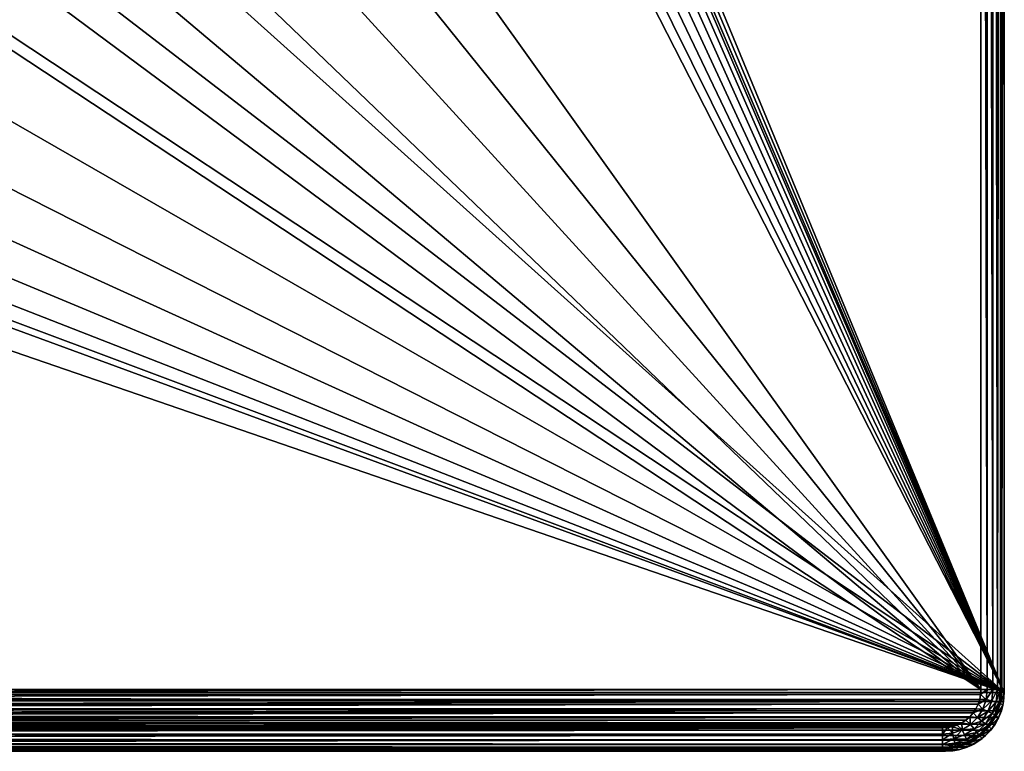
# Model space of a CAD drawing. Header units: metres. Extents: x -50 to 50, y -86 to 50.
# Tile 230 of 256: x 17 to 50, y -50 to -25. Entities that reach past the tile are written whole.
import ezdxf

# ---------------------------------------------------------------- set-up
doc = ezdxf.new("R2010")
doc.units = ezdxf.units.M
doc.layers.add('solid_MONTA1__SW0001', color=7, linetype='CONTINUOUS')

msp = doc.modelspace()

# ---------------------------------------------------------------- linework, layer by layer
at = {"layer": 'solid_MONTA1__SW0001'}
for points in [[(21.249317, -8.801449, 108.5), (49.207382, -47.907547, 108.5), (49.207382, 47.907547, 108.5)], [(26.202694, 9.536955, 102.5), (50, 48.000282, 102.5), (50, -47.999832, 102.5)], [(49.421345, 47.907581, 108.466499), (49.207382, 47.907547, 108.5), (49.421341, -47.907581, 108.466499)], [(49.421341, -47.907581, 108.466499), (49.207382, 47.907547, 108.5), (49.207382, -47.907547, 108.5)], [(49.421345, 47.907581, 108.466499), (49.421341, -47.907581, 108.466499), (49.615028, -47.907581, 108.369057)], [(49.615028, 47.907581, 108.369057), (49.421345, 47.907581, 108.466499), (49.615028, -47.907581, 108.369057)], [(49.615028, 47.907581, 108.369057), (49.615028, -47.907581, 108.369057), (49.769608, -47.907581, 108.217018)], [(49.769604, 47.907581, 108.217018), (49.615028, 47.907581, 108.369057), (49.769608, -47.907581, 108.217018)], [(49.870243, 47.907581, 108.024979), (49.769604, 47.907581, 108.217018), (49.769608, -47.907581, 108.217018)], [(49.870243, 47.907581, 108.024979), (49.769608, -47.907581, 108.217018), (49.870247, -47.907581, 108.024971)], [(49.870243, 47.907581, 108.024979), (49.870247, -47.907581, 108.024971), (49.907276, -47.907581, 107.812218)], [(49.907276, 47.907581, 107.812218), (49.870243, 47.907581, 108.024979), (49.907276, -47.907581, 107.812218)], [(49.921452, 47.921757, 107), (49.907276, 47.907581, 107.812218), (49.907276, -47.907581, 107.812218)], [(49.921452, 47.921757, 107), (49.907276, -47.907581, 107.812218), (49.921452, -47.921757, 107)], [(50, 48.000282, 107), (49.921452, 47.921757, 107), (49.921452, -47.921757, 107)], [(50, -48.000282, 107), (50, 48.000282, 107), (49.921452, -47.921757, 107)], [(50, -48.000282, 107), (50, -47.999832, 102.5), (50, 48.000282, 102.5)], [(50, -48.000282, 107), (50, 48.000282, 102.5), (50, 48.000282, 107)], [(27.132597, 6.430617, 102.5), (26.202694, 9.536955, 102.5), (50, -47.999832, 102.5)], [(36.431774, -16.172977, 102.5), (27.132597, 6.430617, 102.5), (50, -47.999832, 102.5)], [(21.249317, -8.801449, 108.5), (19.918446, -11.500178, 108.5), (49.207382, -47.907547, 108.5)], [(19.918446, -11.500178, 108.5), (18.247242, -14.001358, 108.5), (49.207382, -47.907547, 108.5)], [(18.247242, -14.001358, 108.5), (16.263428, -16.263428, 108.5), (49.207382, -47.907547, 108.5)], [(16.263428, -16.263428, 108.5), (14.001358, -18.247242, 108.5), (49.207382, -47.907547, 108.5)], [(36.597153, -16.572157, 102.5), (36.431774, -16.172977, 102.5), (50, -47.999832, 102.5)], [(36.653492, -17, 102.5), (36.597153, -16.572157, 102.5), (50, -47.999832, 102.5)], [(36.597153, -17.427843, 102.5), (36.653492, -17, 102.5), (50, -47.999832, 102.5)], [(36.431774, -17.827023, 102.5), (36.597153, -17.427843, 102.5), (50, -47.999832, 102.5)], [(36.169365, -18.16897, 102.5), (36.431774, -17.827023, 102.5), (50, -47.999832, 102.5)], [(14.001358, -18.247242, 108.5), (11.500178, -19.918446, 108.5), (49.207382, -47.907547, 108.5)], [(35.82655, -18.432037, 102.5), (36.169365, -18.16897, 102.5), (50, -47.999832, 102.5)], [(-35.428211, -18.597071, 102.5), (50, -47.999832, 102.5), (-50, -48.000305, 102.5)], [(-35.428211, -18.597071, 102.5), (-7.996583, -26.71307, 102.5), (50, -47.999832, 102.5)], [(35, -18.653471, 102.5), (50, -47.999832, 102.5), (19.135229, -20.282431, 102.5)], [(35, -18.653471, 102.5), (35.428211, -18.597071, 102.5), (50, -47.999832, 102.5)], [(35.428211, -18.597071, 102.5), (35.82655, -18.432037, 102.5), (50, -47.999832, 102.5)], [(11.500178, -19.918446, 108.5), (8.801449, -21.249317, 108.5), (49.207382, -47.907547, 108.5)], [(16.651365, -22.366646, 102.5), (19.135229, -20.282431, 102.5), (50, -47.999832, 102.5)], [(8.801449, -21.249317, 108.5), (-49.207382, -47.907551, 108.5), (49.207382, -47.907547, 108.5)], [(13.942542, -24.148226, 102.5), (16.651365, -22.366646, 102.5), (50, -47.999832, 102.5)], [(11.044392, -25.603817, 102.5), (13.942542, -24.148226, 102.5), (50, -47.999832, 102.5)], [(7.996583, -26.71307, 102.5), (11.044392, -25.603817, 102.5), (50, -47.999832, 102.5)], [(-7.996583, -26.71307, 102.5), (-4.842616, -27.460573, 102.5), (50, -47.999832, 102.5)], [(4.842616, -27.460573, 102.5), (7.996583, -26.71307, 102.5), (50, -47.999832, 102.5)], [(-4.842616, -27.460573, 102.5), (-1.621328, -27.837101, 102.5), (50, -47.999832, 102.5)], [(1.621328, -27.837101, 102.5), (4.842616, -27.460573, 102.5), (50, -47.999832, 102.5)], [(-1.621328, -27.837101, 102.5), (1.621328, -27.837101, 102.5), (50, -47.999832, 102.5)], [(-50, -48.000305, 102.5), (50, -47.999832, 102.5), (49.975121, -48.314095, 102.5)], [(-49.98431, -48.249489, 102.5), (-50, -48.000305, 102.5), (49.975121, -48.314095, 102.5)], [(49.207382, -47.907547, 108.5), (-49.207382, -47.907551, 108.5), (-49.196793, -48.074123, 108.5)], [(49.196785, -48.07412, 108.5), (49.207382, -47.907547, 108.5), (-49.196793, -48.074123, 108.5)], [(49.196785, -48.07412, 108.5), (-49.196793, -48.074123, 108.5), (-49.164242, -48.239235, 108.5)], [(49.164234, -48.239235, 108.5), (49.196785, -48.07412, 108.5), (-49.164242, -48.239235, 108.5)], [(49.383404, -48.244431, 108.466492), (49.196785, -48.07412, 108.5), (49.164234, -48.239235, 108.5)], [(49.421341, -47.907581, 108.466499), (49.207382, -47.907547, 108.5), (49.196785, -48.07412, 108.5)], [(49.383404, -48.244431, 108.466492), (49.421341, -47.907581, 108.466499), (49.196785, -48.07412, 108.5)], [(49.615028, -47.907581, 108.369057), (49.421341, -47.907581, 108.466499), (49.383404, -48.244431, 108.466492)], [(49.572224, -48.287529, 108.369041), (49.615028, -47.907581, 108.369057), (49.383404, -48.244431, 108.466492)], [(49.769608, -47.907581, 108.217018), (49.615028, -47.907581, 108.369057), (49.572224, -48.287529, 108.369041)], [(49.722916, -48.321922, 108.21701), (49.769608, -47.907581, 108.217018), (49.572224, -48.287529, 108.369041)], [(49.870247, -47.907581, 108.024971), (49.769608, -47.907581, 108.217018), (49.722916, -48.321922, 108.21701)], [(49.821026, -48.344318, 108.024971), (49.870247, -47.907581, 108.024971), (49.722916, -48.321922, 108.21701)], [(49.857105, -48.352528, 107.814636), (49.870247, -47.907581, 108.024971), (49.821026, -48.344318, 108.024971)], [(49.857105, -48.352528, 107.814636), (49.907276, -47.907581, 107.812218), (49.870247, -47.907581, 108.024971)], [(49.921452, -47.921757, 107), (49.907276, -47.907581, 107.812218), (49.857105, -48.352528, 107.814636)], [(49.87133, -48.366646, 107), (49.921452, -47.921757, 107), (49.857105, -48.352528, 107.814636)], [(50, -48.000282, 107), (49.921452, -47.921757, 107), (49.87133, -48.366646, 107)], [(49.949947, -48.444191, 107), (50, -48.000282, 107), (49.87133, -48.366646, 107)], [(49.949947, -48.444191, 107), (49.975121, -48.314095, 102.5), (50, -47.999832, 102.5)], [(49.949947, -48.444191, 107), (50, -47.999832, 102.5), (50, -48.000282, 107)], [(-49.937805, -48.494892, 102.5), (-49.98431, -48.249489, 102.5), (49.975121, -48.314095, 102.5)], [(-49.937805, -48.494892, 102.5), (49.975121, -48.314095, 102.5), (49.901169, -48.621258, 102.5)], [(49.164234, -48.239235, 108.5), (-49.164242, -48.239235, 108.5), (-49.109928, -48.401424, 108.5)], [(49.109924, -48.401424, 108.5), (49.164234, -48.239235, 108.5), (-49.109928, -48.401424, 108.5)], [(49.109924, -48.401424, 108.5), (-49.109928, -48.401424, 108.5), (-49.03421, -48.555683, 108.5)], [(49.034206, -48.555683, 108.5), (49.109924, -48.401424, 108.5), (-49.03421, -48.555683, 108.5)], [(49.271461, -48.564396, 108.466499), (49.109924, -48.401424, 108.5), (49.034206, -48.555683, 108.5)], [(49.383404, -48.244431, 108.466492), (49.164234, -48.239235, 108.5), (49.109924, -48.401424, 108.5)], [(49.271461, -48.564396, 108.466499), (49.383404, -48.244431, 108.466492), (49.109924, -48.401424, 108.5)], [(49.572224, -48.287529, 108.369041), (49.383404, -48.244431, 108.466492), (49.271461, -48.564396, 108.466499)], [(49.445957, -48.64843, 108.369057), (49.572224, -48.287529, 108.369041), (49.271461, -48.564396, 108.466499)], [(49.722916, -48.321922, 108.21701), (49.572224, -48.287529, 108.369041), (49.445957, -48.64843, 108.369057)], [(49.58522, -48.715496, 108.217018), (49.722916, -48.321922, 108.21701), (49.445957, -48.64843, 108.369057)], [(49.821026, -48.344318, 108.024971), (49.722916, -48.321922, 108.21701), (49.58522, -48.715496, 108.217018)], [(49.675884, -48.759159, 108.024979), (49.821026, -48.344318, 108.024971), (49.58522, -48.715496, 108.217018)], [(49.709194, -48.775169, 107.816315), (49.821026, -48.344318, 108.024971), (49.675884, -48.759159, 108.024979)], [(49.709194, -48.775169, 107.816315), (49.857105, -48.352528, 107.814636), (49.821026, -48.344318, 108.024971)], [(49.87133, -48.366646, 107), (49.857105, -48.352528, 107.814636), (49.709194, -48.775169, 107.816315)], [(49.723312, -48.789539, 107), (49.87133, -48.366646, 107), (49.709194, -48.775169, 107.816315)], [(49.949947, -48.444191, 107), (49.87133, -48.366646, 107), (49.723312, -48.789539, 107)], [(49.949947, -48.444191, 107), (49.723312, -48.789539, 107), (49.802032, -48.86787, 107)], [(49.949947, -48.444191, 107), (49.802032, -48.86787, 107), (49.901169, -48.621258, 102.5)], [(49.949947, -48.444191, 107), (49.901169, -48.621258, 102.5), (49.975121, -48.314095, 102.5)], [(-49.860939, -48.732986, 102.5), (-49.937805, -48.494892, 102.5), (49.901169, -48.621258, 102.5)], [(-49.860939, -48.732986, 102.5), (49.901169, -48.621258, 102.5), (49.808384, -48.854557, 102.5)], [(-49.754734, -48.959904, 102.5), (-49.860939, -48.732986, 102.5), (49.808384, -48.854557, 102.5)], [(49.034206, -48.555683, 108.5), (-49.03421, -48.555683, 108.5), (-48.939365, -48.698112, 108.5)], [(48.939362, -48.698112, 108.5), (49.034206, -48.555683, 108.5), (-48.939365, -48.698112, 108.5)], [(48.939362, -48.698112, 108.5), (-48.939365, -48.698112, 108.5), (-48.826698, -48.826698, 108.5)], [(48.826698, -48.826698, 108.5), (48.939362, -48.698112, 108.5), (-48.826698, -48.826698, 108.5)], [(49.091118, -48.851425, 108.466507), (48.939362, -48.698112, 108.5), (48.826698, -48.826698, 108.5)], [(49.271461, -48.564396, 108.466499), (49.034206, -48.555683, 108.5), (48.939362, -48.698112, 108.5)], [(49.091118, -48.851425, 108.466507), (49.271461, -48.564396, 108.466499), (48.939362, -48.698112, 108.5)], [(49.445957, -48.64843, 108.369057), (49.271461, -48.564396, 108.466499), (49.091118, -48.851425, 108.466507)], [(49.242542, -48.972179, 108.369057), (49.445957, -48.64843, 108.369057), (49.091118, -48.851425, 108.466507)], [(49.58522, -48.715496, 108.217018), (49.445957, -48.64843, 108.369057), (49.242542, -48.972179, 108.369057)], [(49.363388, -49.068554, 108.217026), (49.58522, -48.715496, 108.217018), (49.242542, -48.972179, 108.369057)], [(49.675884, -48.759159, 108.024979), (49.58522, -48.715496, 108.217018), (49.363388, -49.068554, 108.217026)], [(49.442066, -49.131298, 108.024986), (49.675884, -48.759159, 108.024979), (49.363388, -49.068554, 108.217026)], [(49.470951, -49.15432, 107.817184), (49.675884, -48.759159, 108.024979), (49.442066, -49.131298, 108.024986)], [(49.470951, -49.15432, 107.817184), (49.709194, -48.775169, 107.816315), (49.675884, -48.759159, 108.024979)], [(49.723312, -48.789539, 107), (49.709194, -48.775169, 107.816315), (49.470951, -49.15432, 107.817184)], [(49.802032, -48.86787, 107), (49.808384, -48.854557, 102.5), (49.901169, -48.621258, 102.5)], [(-49.754734, -48.959904, 102.5), (49.808384, -48.854557, 102.5), (49.687214, -49.074158, 102.5)], [(-49.620747, -49.172081, 102.5), (-49.754734, -48.959904, 102.5), (49.687214, -49.074158, 102.5)], [(-49.620747, -49.172081, 102.5), (49.687214, -49.074158, 102.5), (49.53936, -49.276989, 102.5)], [(48.826698, -48.826698, 108.5), (-48.826698, -48.826698, 108.5), (-48.698112, -48.939362, 108.5)], [(48.698112, -48.939365, 108.5), (48.826698, -48.826698, 108.5), (-48.698112, -48.939362, 108.5)], [(48.698112, -48.939365, 108.5), (-48.698112, -48.939362, 108.5), (-48.555683, -49.034206, 108.5)], [(48.555683, -49.03421, 108.5), (48.698112, -48.939365, 108.5), (-48.555683, -49.034206, 108.5)], [(48.555683, -49.03421, 108.5), (-48.555683, -49.034206, 108.5), (-48.401424, -49.109924, 108.5)], [(48.401424, -49.109928, 108.5), (48.555683, -49.03421, 108.5), (-48.401424, -49.109924, 108.5)], [(48.401424, -49.109928, 108.5), (-48.401424, -49.109924, 108.5), (-48.239235, -49.164234, 108.5)], [(48.239235, -49.164242, 108.5), (48.401424, -49.109928, 108.5), (-48.239235, -49.164234, 108.5)], [(48.564396, -49.271465, 108.466499), (48.401424, -49.109928, 108.5), (48.239235, -49.164242, 108.5)], [(48.564396, -49.271465, 108.466499), (48.555683, -49.03421, 108.5), (48.401424, -49.109928, 108.5)], [(48.851421, -49.091122, 108.466507), (48.698112, -48.939365, 108.5), (48.555683, -49.03421, 108.5)], [(48.564396, -49.271465, 108.466499), (48.851421, -49.091122, 108.466507), (48.555683, -49.03421, 108.5)], [(48.972179, -49.242542, 108.369064), (48.851421, -49.091122, 108.466507), (48.564396, -49.271465, 108.466499)], [(48.851421, -49.091122, 108.466507), (48.826698, -48.826698, 108.5), (48.698112, -48.939365, 108.5)], [(48.851421, -49.091122, 108.466507), (49.091118, -48.851425, 108.466507), (48.826698, -48.826698, 108.5)], [(49.242542, -48.972179, 108.369057), (49.091118, -48.851425, 108.466507), (48.851421, -49.091122, 108.466507)], [(48.972179, -49.242542, 108.369064), (49.242542, -48.972179, 108.369057), (48.851421, -49.091122, 108.466507)], [(49.363388, -49.068554, 108.217026), (49.242542, -48.972179, 108.369057), (48.972179, -49.242542, 108.369064)], [(49.06855, -49.363392, 108.217026), (49.363388, -49.068554, 108.217026), (48.972179, -49.242542, 108.369064)], [(49.442066, -49.131298, 108.024986), (49.363388, -49.068554, 108.217026), (49.06855, -49.363392, 108.217026)], [(49.485249, -49.168545, 107), (49.723312, -48.789539, 107), (49.470951, -49.15432, 107.817184)], [(49.802032, -48.86787, 107), (49.723312, -48.789539, 107), (49.485249, -49.168545, 107)], [(49.802032, -48.86787, 107), (49.485249, -49.168545, 107), (49.563892, -49.246857, 107)], [(49.563892, -49.246857, 107), (49.53936, -49.276989, 102.5), (49.687214, -49.074158, 102.5)], [(49.802032, -48.86787, 107), (49.563892, -49.246857, 107), (49.687214, -49.074158, 102.5)], [(49.802032, -48.86787, 107), (49.687214, -49.074158, 102.5), (49.808384, -48.854557, 102.5)], [(-49.461124, -49.365776, 102.5), (-49.620747, -49.172081, 102.5), (49.53936, -49.276989, 102.5)], [(-49.461124, -49.365776, 102.5), (49.53936, -49.276989, 102.5), (49.367176, -49.459816, 102.5)], [(-49.278702, -49.537933, 102.5), (-49.461124, -49.365776, 102.5), (49.367176, -49.459816, 102.5)], [(48.239235, -49.164242, 108.5), (-48.239235, -49.164234, 108.5), (-48.074123, -49.196785, 108.5)], [(48.074123, -49.196793, 108.5), (48.239235, -49.164242, 108.5), (-48.074123, -49.196785, 108.5)], [(48.074123, -49.196793, 108.5), (-48.074123, -49.196785, 108.5), (-47.907551, -49.207382, 108.5)], [(-47.907581, -49.421341, 108.466499), (47.907547, -49.207382, 108.5), (-47.907551, -49.207382, 108.5)], [(47.907581, -49.421345, 108.466499), (47.907547, -49.207382, 108.5), (-47.907581, -49.421341, 108.466499)], [(47.907581, -49.421345, 108.466499), (-47.907581, -49.421341, 108.466499), (-47.907581, -49.615028, 108.369057)], [(47.907581, -49.615028, 108.369057), (47.907581, -49.421345, 108.466499), (-47.907581, -49.615028, 108.369057)], [(47.907547, -49.207382, 108.5), (48.074123, -49.196793, 108.5), (-47.907551, -49.207382, 108.5)], [(47.907581, -49.421345, 108.466499), (48.074123, -49.196793, 108.5), (47.907547, -49.207382, 108.5)], [(48.244431, -49.383411, 108.466499), (48.074123, -49.196793, 108.5), (47.907581, -49.421345, 108.466499)], [(48.244431, -49.383411, 108.466499), (47.907581, -49.421345, 108.466499), (47.907581, -49.615028, 108.369057)], [(48.287529, -49.572231, 108.369049), (48.244431, -49.383411, 108.466499), (47.907581, -49.615028, 108.369057)], [(48.244431, -49.383411, 108.466499), (48.239235, -49.164242, 108.5), (48.074123, -49.196793, 108.5)], [(48.244431, -49.383411, 108.466499), (48.564396, -49.271465, 108.466499), (48.239235, -49.164242, 108.5)], [(48.287529, -49.572231, 108.369049), (48.564396, -49.271465, 108.466499), (48.244431, -49.383411, 108.466499)], [(48.287529, -49.572231, 108.369049), (48.64843, -49.445961, 108.369057), (48.564396, -49.271465, 108.466499)], [(48.715492, -49.585224, 108.217026), (48.64843, -49.445961, 108.369057), (48.287529, -49.572231, 108.369049)], [(48.64843, -49.445961, 108.369057), (48.972179, -49.242542, 108.369064), (48.564396, -49.271465, 108.466499)], [(49.06855, -49.363392, 108.217026), (48.972179, -49.242542, 108.369064), (48.64843, -49.445961, 108.369057)], [(48.715492, -49.585224, 108.217026), (49.06855, -49.363392, 108.217026), (48.64843, -49.445961, 108.369057)], [(49.131294, -49.44207, 108.024986), (49.06855, -49.363392, 108.217026), (48.715492, -49.585224, 108.217026)], [(48.759159, -49.675892, 108.024986), (49.131294, -49.44207, 108.024986), (48.715492, -49.585224, 108.217026)], [(49.154316, -49.470955, 107.817184), (49.131294, -49.44207, 108.024986), (48.759159, -49.675892, 108.024986)], [(49.131294, -49.44207, 108.024986), (49.442066, -49.131298, 108.024986), (49.06855, -49.363392, 108.217026)], [(49.470951, -49.15432, 107.817184), (49.442066, -49.131298, 108.024986), (49.131294, -49.44207, 108.024986)], [(49.154316, -49.470955, 107.817184), (49.470951, -49.15432, 107.817184), (49.131294, -49.44207, 108.024986)], [(49.485249, -49.168545, 107), (49.470951, -49.15432, 107.817184), (49.154316, -49.470955, 107.817184)], [(49.168545, -49.485249, 107), (49.485249, -49.168545, 107), (49.154316, -49.470955, 107.817184)], [(49.563892, -49.246857, 107), (49.485249, -49.168545, 107), (49.168545, -49.485249, 107)], [(49.563892, -49.246857, 107), (49.168545, -49.485249, 107), (49.246857, -49.563892, 107)], [(49.563892, -49.246857, 107), (49.246857, -49.563892, 107), (49.53936, -49.276989, 102.5)], [(49.246857, -49.563892, 107), (49.367176, -49.459816, 102.5), (49.53936, -49.276989, 102.5)], [(-49.278702, -49.537933, 102.5), (49.367176, -49.459816, 102.5), (49.173378, -49.619808, 102.5)], [(-49.076294, -49.685848, 102.5), (-49.278702, -49.537933, 102.5), (49.173378, -49.619808, 102.5)], [(-49.076294, -49.685848, 102.5), (49.173378, -49.619808, 102.5), (48.961029, -49.754116, 102.5)], [(-48.857124, -49.807167, 102.5), (-49.076294, -49.685848, 102.5), (48.961029, -49.754116, 102.5)], [(-48.857124, -49.807167, 102.5), (48.961029, -49.754116, 102.5), (48.733879, -49.860588, 102.5)], [(47.907581, -49.615028, 108.369057), (-47.907581, -49.615028, 108.369057), (-47.907581, -49.769608, 108.217018)], [(47.907581, -49.769604, 108.217018), (47.907581, -49.615028, 108.369057), (-47.907581, -49.769608, 108.217018)], [(47.907581, -49.870243, 108.024979), (47.907581, -49.769604, 108.217018), (-47.907581, -49.769608, 108.217018)], [(47.907581, -49.870243, 108.024979), (-47.907581, -49.769608, 108.217018), (-47.907581, -49.870247, 108.024971)], [(48.287529, -49.572231, 108.369049), (47.907581, -49.615028, 108.369057), (47.907581, -49.769604, 108.217018)], [(48.321922, -49.722923, 108.217018), (48.287529, -49.572231, 108.369049), (47.907581, -49.769604, 108.217018)], [(48.344318, -49.821033, 108.024979), (48.321922, -49.722923, 108.217018), (47.907581, -49.769604, 108.217018)], [(48.344318, -49.821033, 108.024979), (47.907581, -49.769604, 108.217018), (47.907581, -49.870243, 108.024979)], [(48.321922, -49.722923, 108.217018), (48.715492, -49.585224, 108.217026), (48.287529, -49.572231, 108.369049)], [(48.759159, -49.675892, 108.024986), (48.715492, -49.585224, 108.217026), (48.321922, -49.722923, 108.217018)], [(48.344318, -49.821033, 108.024979), (48.759159, -49.675892, 108.024986), (48.321922, -49.722923, 108.217018)], [(48.775169, -49.709198, 107.816322), (48.759159, -49.675892, 108.024986), (48.344318, -49.821033, 108.024979)], [(48.352524, -49.857105, 107.814644), (48.775169, -49.709198, 107.816322), (48.344318, -49.821033, 108.024979)], [(48.366646, -49.87133, 107), (48.775169, -49.709198, 107.816322), (48.352524, -49.857105, 107.814644)], [(48.366646, -49.87133, 107), (48.789539, -49.723312, 107), (48.775169, -49.709198, 107.816322)], [(48.86787, -49.802032, 107), (48.789539, -49.723312, 107), (48.366646, -49.87133, 107)], [(48.86787, -49.802032, 107), (48.733879, -49.860588, 102.5), (48.961029, -49.754116, 102.5)], [(48.775169, -49.709198, 107.816322), (49.154316, -49.470955, 107.817184), (48.759159, -49.675892, 108.024986)], [(49.168545, -49.485249, 107), (49.154316, -49.470955, 107.817184), (48.775169, -49.709198, 107.816322)], [(48.789539, -49.723312, 107), (49.168545, -49.485249, 107), (48.775169, -49.709198, 107.816322)], [(49.246857, -49.563892, 107), (49.168545, -49.485249, 107), (48.789539, -49.723312, 107)], [(49.246857, -49.563892, 107), (48.789539, -49.723312, 107), (48.86787, -49.802032, 107)], [(49.246857, -49.563892, 107), (48.86787, -49.802032, 107), (49.173378, -49.619808, 102.5)], [(48.86787, -49.802032, 107), (48.961029, -49.754116, 102.5), (49.173378, -49.619808, 102.5)], [(49.246857, -49.563892, 107), (49.173378, -49.619808, 102.5), (49.367176, -49.459816, 102.5)], [(-48.624237, -49.900192, 102.5), (-48.857124, -49.807167, 102.5), (48.733879, -49.860588, 102.5)], [(-48.624237, -49.900192, 102.5), (48.733879, -49.860588, 102.5), (48.49551, -49.937649, 102.5)], [(-48.315628, -49.974876, 102.5), (-48.624237, -49.900192, 102.5), (48.49551, -49.937649, 102.5)], [(-48.444187, -49.949947, 107), (47.921757, -49.921452, 107), (-47.921757, -49.921452, 107)], [(48.444191, -49.949947, 107), (47.921757, -49.921452, 107), (-48.444187, -49.949947, 107)], [(48.444191, -49.949947, 107), (-48.444187, -49.949947, 107), (-48.000278, -50, 107)], [(-48.315628, -49.974876, 102.5), (48.49551, -49.937649, 102.5), (48.249802, -49.984272, 102.5)], [(-48.315628, -49.974876, 102.5), (48.249802, -49.984272, 102.5), (48.000282, -50, 102.5)], [(-47.999832, -50, 102.5), (-48.315628, -49.974876, 102.5), (48.000282, -50, 102.5)], [(48.444191, -49.949947, 107), (-48.000278, -50, 107), (48.000282, -50, 107)], [(-48.000278, -50, 107), (-47.999832, -50, 102.5), (48.000282, -50, 102.5)], [(48.000282, -50, 107), (-48.000278, -50, 107), (48.000282, -50, 102.5)], [(47.921757, -49.921452, 107), (-47.907581, -49.907276, 107.812218), (-47.921757, -49.921452, 107)], [(47.907581, -49.870243, 108.024979), (-47.907581, -49.870247, 108.024971), (-47.907581, -49.907276, 107.812218)], [(47.907581, -49.907276, 107.812218), (47.907581, -49.870243, 108.024979), (-47.907581, -49.907276, 107.812218)], [(47.921757, -49.921452, 107), (47.907581, -49.907276, 107.812218), (-47.907581, -49.907276, 107.812218)], [(48.352524, -49.857105, 107.814644), (48.344318, -49.821033, 108.024979), (47.907581, -49.870243, 108.024979)], [(48.352524, -49.857105, 107.814644), (47.907581, -49.870243, 108.024979), (47.907581, -49.907276, 107.812218)], [(48.366646, -49.87133, 107), (48.352524, -49.857105, 107.814644), (47.907581, -49.907276, 107.812218)], [(48.366646, -49.87133, 107), (47.907581, -49.907276, 107.812218), (47.921757, -49.921452, 107)], [(48.444191, -49.949947, 107), (48.366646, -49.87133, 107), (47.921757, -49.921452, 107)], [(48.444191, -49.949947, 107), (48.000282, -50, 107), (48.249802, -49.984272, 102.5)], [(48.000282, -50, 107), (48.000282, -50, 102.5), (48.249802, -49.984272, 102.5)], [(48.444191, -49.949947, 107), (48.249802, -49.984272, 102.5), (48.49551, -49.937649, 102.5)], [(48.86787, -49.802032, 107), (48.366646, -49.87133, 107), (48.444191, -49.949947, 107)], [(48.86787, -49.802032, 107), (48.444191, -49.949947, 107), (48.733879, -49.860588, 102.5)], [(48.444191, -49.949947, 107), (48.49551, -49.937649, 102.5), (48.733879, -49.860588, 102.5)]]:
    msp.add_3dface(points, dxfattribs=at)

doc.saveas('drawing.dxf')
